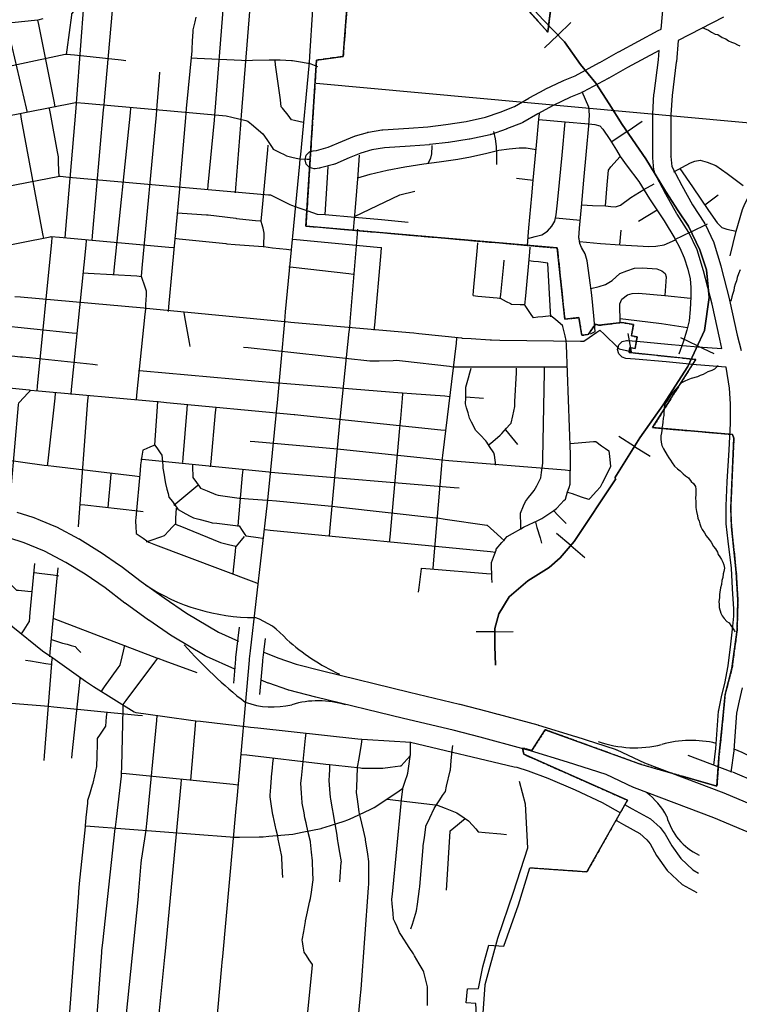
# Model space of a CAD drawing. Extents: x 1488644 to 1616065, y 653968 to 824748.
# Tile 20 of 33: x 1582699 to 1590678, y 715799 to 726721. Entities that reach past the tile are written whole.
import ezdxf

# ---------------------------------------------------------------- set-up
doc = ezdxf.new("R2010")
doc.units = 0
doc.header["$LTSCALE"] = 20
doc.header["$MEASUREMENT"] = 0
doc.linetypes.add('CENTER', pattern=[2, 1.25, -0.25, 0.25, -0.25])
for name, color, linetype in [('1', 7, 'Continuous'), ('14', 7, 'Continuous'), ('17', 7, 'Continuous'), ('35', 7, 'Continuous'), ('36', 7, 'Continuous'), ('37', 7, 'Continuous'), ('38', 7, 'Continuous'), ('4', 7, 'Continuous'), ('58', 7, 'Continuous'), ('PATTERN_CLASS', 7, 'Continuous')]:
    doc.layers.add(name, color=color, linetype=linetype)

msp = doc.modelspace()

# ---------------------------------------------------------------- linework, layer by layer
at = {"layer": '1', "color": 2, "linetype": 'Continuous'}
for points in [[(1588127, 727060), (1588556, 726584), (1588722, 727966)], [(1587767, 715618), (1587757, 715809), (1587651, 715816), (1587663, 715972), (1587787, 715973), (1587833, 716213), (1587901, 716454), (1588069, 716444), (1588228, 716902), (1588355, 717311), (1588988, 717267), (1589437, 718063), (1588289, 718572), (1588276, 718641), (1588376, 718614), (1588527, 718845), (1589582, 718461), (1590430, 718218), (1590452, 718538), (1590492, 718930), (1590521, 719237), (1590597, 719525), (1590654, 719953), (1590662, 720283), (1590644, 720594), (1590591, 721095), (1590583, 721301), (1590618, 722079), (1590603, 722121), (1589717, 722196), (1590195, 722953), (1589457, 723031), (1589466, 723083), (1589523, 723073), (1589546, 723202), (1589482, 723213), (1589504, 723338), (1589377, 723363), (1589121, 723331), (1589082, 723344), (1589001, 723228), (1588931, 723220), (1588900, 723417), (1588743, 723398), (1588660, 724189), (1585873, 724432), (1585990, 726272), (1586286, 726314), (1586383, 727571)]]:
    msp.add_lwpolyline(points, dxfattribs=at)
at = {"layer": '14', "color": 2, "linetype": 'CENTER'}
msp.add_line((1585873, 724432), (1588660, 724189), dxfattribs=at)
for points in [[(1587200, 728099), (1587317, 728112), (1587352, 728081), (1587549, 728091), (1587496, 728136), (1587566, 728143), (1587644, 728075), (1588147, 728093), (1588205, 728051), (1588347, 728018), (1588722, 727966), (1588556, 726584)], [(1588556, 726584), (1588127, 727060), (1587299, 727147), (1587290, 727688), (1586706, 727721), (1586617, 727747), (1586594, 727556), (1586383, 727571), (1586286, 726314), (1585990, 726272), (1585873, 724432)], [(1588660, 724189), (1588743, 723398), (1588900, 723417), (1588931, 723220), (1589001, 723228), (1589082, 723344), (1589121, 723331), (1589377, 723363)], [(1589377, 723363), (1589504, 723338), (1589482, 723213), (1589546, 723202), (1589523, 723073), (1589466, 723083), (1589457, 723031), (1590195, 722953)], [(1590195, 722953), (1589717, 722196), (1590603, 722121), (1590618, 722079), (1590583, 721301), (1590591, 721095), (1590644, 720594), (1590662, 720283), (1590654, 719953), (1590597, 719525)], [(1590597, 719525), (1590521, 719237), (1590492, 718930), (1590452, 718538), (1590430, 718218)], [(1590430, 718218), (1589582, 718461), (1588527, 718845), (1588376, 718614), (1588276, 718641)], [(1588276, 718641), (1588289, 718572), (1589437, 718063), (1588988, 717267), (1588355, 717311)]]:
    msp.add_lwpolyline(points, dxfattribs=at)
at = {"layer": '17', "color": 7, "linetype": 'Continuous'}
for p, q in [((1588665, 726550), (1588811, 726691)), ((1588665, 726550), (1588518, 726408)), ((1589434, 725480), (1589602, 725594)), ((1589434, 725480), (1589264, 725365)), ((1590144, 724368), (1589959, 724279)), ((1590144, 724368), (1590327, 724456)), ((1590214, 723105), (1590028, 723192)), ((1590214, 723105), (1590397, 723019)), ((1589517, 721986), (1589344, 722096)), ((1589517, 721986), (1589689, 721878)), ((1588809, 720887), (1588653, 721020)), ((1588809, 720887), (1588964, 720756)), ((1587967, 719932), (1587762, 719930)), ((1587967, 719932), (1588170, 719934))]:
    msp.add_line(p, q, dxfattribs=at)
msp.add_lwpolyline([(1588057, 727204), (1588507, 726714), (1588740, 726474), (1588918, 726225), (1589087, 726016), (1589235, 725786), (1589380, 725559), (1589641, 725176), (1589858, 724819), (1590000, 724600), (1590114, 724430), (1590241, 724167), (1590313, 723948), (1590343, 723639), (1590293, 723274), (1590106, 722875), (1589834, 722450), (1589577, 722081), (1589298, 721639), (1589309, 721627), (1588846, 720931), (1588693, 720750), (1588571, 720644), (1588332, 720497), (1588127, 720319), (1588011, 720132), (1587966, 719966), (1587968, 719771), (1587975, 719560)], dxfattribs=at)
at = {"layer": '35', "color": 1, "linetype": 'Continuous'}
for p, q in [((1590107, 718564), (1590594, 718379)), ((1590603, 718376), (1590879, 718260))]:
    msp.add_line(p, q, dxfattribs=at)
at = {"layer": '35', "color": 3, "linetype": 'Continuous'}
for points in [[(1582669, 721259), (1582846, 721202), (1582854, 721198), (1582857, 721198), (1582925, 721170), (1582925, 721170), (1583095, 721100), (1583107, 721094), (1583108, 721094), (1583356, 720963), (1583361, 720961), (1583365, 720958), (1583584, 720823), (1583585, 720822), (1583590, 720819), (1583817, 720663), (1583818, 720662), (1583823, 720658), (1584044, 720490), (1584301, 720306), (1584547, 720139), (1584902, 719928), (1585124, 719828)], [(1583864, 720250), (1583645, 720418), (1583424, 720569), (1583212, 720700), (1582975, 720825), (1582811, 720892), (1582811, 720892), (1582748, 720918), (1582577, 720974)], [(1585084, 719517), (1584770, 719658), (1584757, 719665), (1584756, 719666), (1584390, 719883), (1584389, 719883), (1584382, 719888), (1584131, 720059), (1584131, 720059), (1584128, 720061), (1583868, 720248), (1583867, 720248), (1583864, 720250)], [(1585407, 719705), (1585562, 719642), (1585765, 719571), (1586056, 719497), (1587023, 719260), (1587576, 719130), (1587578, 719129), (1587580, 719129), (1587878, 719051), (1587878, 719051), (1588002, 719019), (1588003, 719019), (1588004, 719018), (1588445, 718898), (1588448, 718897), (1588450, 718897), (1588863, 718771), (1588864, 718770), (1588865, 718770), (1589303, 718629), (1589317, 718623), (1589321, 718622), (1589628, 718477), (1590506, 718146)], [(1590394, 717867), (1589517, 718199), (1589508, 718203), (1589506, 718203), (1589201, 718347), (1588775, 718484), (1588364, 718609), (1587925, 718729), (1587803, 718761), (1587803, 718761), (1587506, 718838), (1586954, 718968), (1586953, 718968), (1586953, 718968), (1585983, 719206), (1585982, 719206), (1585981, 719206), (1585684, 719282), (1585678, 719285), (1585672, 719286), (1585460, 719360), (1585455, 719363), (1585453, 719363), (1585375, 719395)], [(1590506, 718146), (1591163, 717869), (1592445, 717368), (1593923, 716806), (1594472, 716598), (1595006, 716409), (1595018, 716404), (1595021, 716403), (1595226, 716304), (1595236, 716299)], [(1595380, 715845), (1595309, 715900), (1595089, 716037), (1594898, 716129), (1594370, 716316), (1594368, 716317), (1594367, 716317), (1593816, 716526), (1592338, 717087), (1592337, 717088), (1592336, 717088), (1591052, 717590), (1591049, 717591), (1591048, 717592), (1590394, 717867)]]:
    msp.add_lwpolyline(points, dxfattribs=at)
at = {"layer": '36', "color": 1, "linetype": 'Continuous'}
msp.add_line((1587034, 718705), (1588182, 718433), dxfattribs=at)
at = {"layer": '36', "color": 3, "linetype": 'Continuous'}
for points in [[(1585991, 725271), (1586120, 725306), (1586277, 725373), (1586277, 725373), (1586278, 725374), (1586412, 725428), (1586415, 725428), (1586421, 725431), (1586554, 725471), (1586561, 725472), (1586566, 725473), (1586715, 725498), (1586723, 725499), (1586724, 725499), (1587015, 725519), (1587015, 725519), (1587225, 725534), (1587424, 725558), (1587651, 725592), (1587864, 725639), (1588025, 725696), (1588184, 725757), (1588345, 725851), (1588346, 725852), (1588348, 725853), (1588521, 725947), (1588521, 725947), (1588526, 725949), (1588723, 726043), (1588724, 726043), (1588729, 726045), (1588857, 726098), (1589129, 726246), (1589129, 726246), (1589133, 726248), (1589339, 726364), (1589339, 726364), (1589339, 726364), (1589340, 726365), (1589340, 726365), (1589342, 726366), (1589778, 726600), (1589810, 726617), (1589853, 727079)], [(1590502, 726748), (1590000, 726490), (1589980, 726255), (1589980, 726254), (1589979, 726251), (1589932, 725879), (1589920, 725667), (1589920, 725202), (1589917, 725207)], [(1589525, 722955), (1589525, 722955), (1589420, 722964), (1589379, 722977), (1589342, 723014), (1589329, 723064), (1589342, 723114), (1589379, 723150), (1589429, 723164), (1589437, 723163), (1589541, 723155), (1589541, 723155), (1589542, 723155), (1589884, 723123), (1589884, 723123), (1590218, 723093), (1590218, 723093), (1590486, 723072), (1590461, 723177), (1590461, 723178), (1590461, 723179), (1590376, 723564), (1590280, 723936), (1590210, 724169), (1590120, 724362), (1589990, 724562), (1589987, 724567), (1589987, 724568), (1589865, 724786), (1589865, 724786), (1589865, 724787), (1589792, 724920), (1589792, 724920), (1589791, 724923), (1589742, 725020), (1589739, 725034), (1589732, 725056), (1589720, 725189), (1589720, 725198), (1589720, 725670), (1589720, 725676), (1589732, 725894), (1589732, 725894), (1589733, 725901), (1589781, 726274), (1589790, 726379), (1589437, 726190), (1589231, 726074), (1589231, 726074), (1589231, 726074), (1589231, 726073), (1589231, 726073), (1589229, 726073), (1589225, 726070), (1589225, 726070), (1588948, 725919), (1588947, 725919), (1588937, 725915), (1588807, 725861), (1588614, 725770), (1588445, 725678), (1588279, 725580), (1588278, 725580), (1588264, 725573), (1588096, 725509), (1588095, 725508), (1588093, 725508), (1587925, 725448), (1587920, 725448), (1587914, 725445), (1587691, 725396), (1587686, 725395), (1587684, 725394), (1587452, 725360), (1587450, 725360), (1587449, 725359), (1587247, 725335), (1587243, 725335), (1587242, 725334), (1587029, 725319), (1587029, 725319), (1587029, 725319), (1586743, 725300), (1586605, 725277), (1586483, 725241), (1586354, 725188), (1586192, 725120), (1586188, 725119), (1586179, 725115), (1586036, 725076), (1586025, 725074), (1586020, 725073), (1585974, 725068), (1585964, 725067), (1585914, 725081), (1585877, 725117), (1585864, 725167), (1585877, 725217), (1585914, 725254), (1585953, 725267), (1585991, 725271)], [(1589920, 725202), (1589930, 725093), (1589969, 725014), (1590041, 724882), (1590160, 724668), (1590291, 724465), (1590294, 724461), (1590298, 724453), (1590395, 724248), (1590395, 724244), (1590400, 724234), (1590472, 723992), (1590473, 723990), (1590474, 723988), (1590570, 723612), (1590571, 723610), (1590571, 723609), (1590656, 723222), (1590697, 723052)], [(1590395, 718451), (1590419, 718635), (1590448, 719049), (1590449, 719051), (1590450, 719061), (1590479, 719208), (1590480, 719210), (1590480, 719212), (1590516, 719356), (1590553, 719553), (1590586, 719792), (1590608, 719993), (1590618, 720105), (1590618, 720185), (1590604, 720409), (1590604, 720410), (1590604, 720410), (1590592, 720637), (1590556, 720936), (1590532, 721129), (1590531, 721142), (1590531, 721323), (1590531, 721328), (1590543, 721594), (1590543, 721594), (1590543, 721597), (1590567, 721946), (1590579, 722245), (1590579, 722458), (1590568, 722633), (1590534, 722867), (1590527, 722868), (1590202, 722894), (1590202, 722894), (1590201, 722894), (1589866, 722924), (1589866, 722924), (1589866, 722924), (1589525, 722955)], [(1590711, 719310), (1590675, 719166), (1590647, 719029), (1590618, 718618), (1590618, 718617), (1590618, 718612), (1590586, 718374)], [(1589406, 718014), (1589489, 717968), (1589693, 717857), (1589800, 717761), (1589857, 717688), (1589929, 717556), (1590030, 717415), (1590163, 717289), (1590227, 717254)], [(1589315, 717836), (1589393, 717792), (1589577, 717693), (1589654, 717623), (1589690, 717578), (1589760, 717449), (1589879, 717283), (1590044, 717126), (1590206, 717038)]]:
    msp.add_lwpolyline(points, dxfattribs=at)
at = {"layer": '36', "color": 191, "linetype": 'Continuous'}
msp.add_lwpolyline([(1588182, 718433), (1588211, 718429), (1588336, 718390), (1588554, 718307), (1588859, 718177), (1589159, 718036), (1589362, 717924)], dxfattribs=at)
at = {"layer": '37', "color": 30, "linetype": 'Continuous'}
for p, q in [((1588207, 724964), (1588394, 724940)), ((1590296, 724667), (1590443, 724778)), ((1589767, 724607), (1589561, 724481)), ((1588642, 724523), (1588914, 724497)), ((1589354, 724222), (1589367, 724385))]:
    msp.add_line(p, q, dxfattribs=at)
for points in [[(1588901, 724290), (1588900, 724301), (1588905, 724409), (1588929, 724640), (1588954, 724940), (1588983, 725264), (1589008, 725544), (1589018, 725667), (1589008, 725750), (1588973, 725834), (1588937, 725919)], [(1588329, 724218), (1588344, 724414), (1588379, 724768), (1588394, 724940), (1588428, 725328), (1588457, 725618), (1588463, 725682)], [(1588335, 724295), (1588413, 724316), (1588487, 724335), (1588551, 724374), (1588600, 724429), (1588634, 724487), (1588649, 724556), (1588664, 724689), (1588683, 724915), (1588713, 725220), (1588747, 725588)], [(1588457, 725614), (1588747, 725588), (1589009, 725564)], [(1589009, 725564), (1589077, 725559), (1589131, 725544), (1589165, 725505), (1589244, 725392), (1589317, 725274), (1589358, 725202), (1589434, 725096), (1589564, 724925), (1589683, 724734), (1589844, 724490), (1589963, 724293), (1590020, 724190), (1590066, 724081), (1590108, 723952), (1590134, 723848), (1590139, 723750), (1590139, 723646), (1590134, 723506), (1590123, 723382), (1590097, 723278), (1590056, 723144), (1590007, 723012)], [(1587990, 725227), (1587986, 725313), (1587976, 725401), (1587957, 725479)], [(1590576, 724101), (1590645, 724375), (1590714, 724614), (1590741, 724678), (1590787, 724769), (1590847, 724861), (1590883, 724920), (1590902, 724980), (1590915, 725081), (1590956, 725488)], [(1586449, 724968), (1586586, 725008), (1586772, 725053), (1586969, 725087), (1587180, 725121), (1587352, 725146), (1587558, 725175), (1587696, 725200), (1587878, 725239), (1588010, 725274), (1588128, 725288), (1588236, 725298), (1588315, 725298), (1588424, 725280)], [(1587229, 725128), (1587259, 725185), (1587268, 725234), (1587273, 725318), (1587274, 725327)], [(1586399, 724386), (1586421, 724636), (1586452, 725000), (1586468, 725219)], [(1587991, 725116), (1587991, 725210), (1587990, 725227)], [(1589194, 724655), (1589214, 724890), (1589229, 725053), (1589253, 725087), (1589358, 725202)], [(1589951, 725033), (1590138, 725133), (1590186, 725152), (1590245, 725162), (1590322, 725142), (1590419, 725104), (1590545, 725016), (1590720, 724881)], [(1586087, 724560), (1586110, 724909), (1586120, 725092)], [(1590020, 725070), (1590160, 724866), (1590338, 724604), (1590434, 724467), (1590485, 724417), (1590540, 724398), (1590645, 724375)], [(1586413, 724539), (1586581, 724620), (1586915, 724780), (1587082, 724818)], [(1588931, 724667), (1589052, 724659), (1589194, 724655), (1589253, 724650), (1589307, 724645), (1589359, 724662), (1589476, 724749), (1589621, 724837), (1589735, 724899)], [(1585999, 724562), (1586087, 724560), (1586414, 724529), (1586710, 724506), (1587006, 724476)], [(1589030, 723232), (1589037, 723240), (1589081, 723264), (1589067, 723436), (1589042, 723667), (1589018, 723859), (1588993, 724045), (1588968, 724124), (1588929, 724193), (1588909, 724237), (1588901, 724290)], [(1588906, 724262), (1589140, 724237), (1589357, 724222), (1589675, 724204), (1589753, 724207), (1589844, 724225), (1589971, 724278)], [(1589033, 723740), (1589126, 723760), (1589194, 723785), (1589268, 723829), (1589354, 723906), (1589432, 723937), (1589515, 723963), (1589603, 723968), (1589763, 723958), (1589820, 723937), (1589857, 723906), (1589867, 723870), (1589851, 723663)], [(1589356, 723360), (1589354, 723570), (1589375, 723621), (1589437, 723668), (1589489, 723684), (1589561, 723689), (1589851, 723663), (1590138, 723631)], [(1589356, 723406), (1589541, 723383), (1589815, 723352), (1590105, 723308)]]:
    msp.add_lwpolyline(points, dxfattribs=at)
at = {"layer": '38', "color": 1, "linetype": 'Continuous'}
for points in [[(1583330, 725794), (1583333, 725846), (1583412, 726928), (1583414, 726955), (1583458, 727017), (1583488, 727059)], [(1583634, 725772), (1583639, 725825), (1583742, 726994)], [(1583217, 726330), (1583225, 726386), (1583276, 726773), (1583278, 726786), (1583342, 726862), (1583378, 726904), (1583414, 726947)], [(1584864, 725658), (1584868, 725708), (1584958, 726874), (1584962, 726925)], [(1585155, 725609), (1585159, 725661), (1585255, 726857), (1585259, 726909)], [(1585810, 725176), (1585815, 725227), (1585908, 726211), (1585911, 726242), (1585916, 726315), (1585951, 726833)], [(1582255, 726654), (1582862, 726714), (1582903, 726718), (1582960, 726736)], [(1582784, 725690), (1582773, 725739), (1582569, 726628), (1582558, 726678)], [(1583093, 725752), (1583083, 725800), (1582910, 726668), (1582900, 726716)], [(1584545, 725684), (1584550, 725737), (1584610, 726377), (1584611, 726395), (1584616, 726484), (1584622, 726591), (1584623, 726609), (1584643, 726696), (1584654, 726749)], [(1580229, 725740), (1580281, 725750), (1581974, 726079), (1581986, 726081), (1582076, 726100), (1583202, 726337), (1583219, 726340), (1583305, 726331), (1583825, 726276), (1583877, 726270)], [(1584603, 726298), (1584665, 726295), (1585157, 726272), (1585197, 726270), (1585280, 726272), (1585465, 726275), (1585524, 726276), (1585588, 726274), (1585711, 726269), (1585724, 726268), (1585833, 726250), (1585893, 726240), (1585907, 726238), (1586000, 726203)], [(1585842, 725579), (1585795, 725591), (1585747, 725603), (1585712, 725611), (1585674, 725661), (1585613, 725738), (1585600, 725756), (1585589, 725831), (1585536, 726221), (1585530, 726270)], [(1584220, 725716), (1584224, 725769), (1584248, 726085), (1584252, 726138)], [(1581142, 725372), (1583318, 725802), (1583328, 725804), (1583423, 725796), (1584948, 725657), (1584988, 725654), (1585052, 725638), (1585206, 725601), (1585227, 725595), (1585291, 725542), (1585372, 725474), (1585395, 725455), (1585438, 725392), (1585497, 725305), (1585510, 725286), (1585583, 725248), (1585630, 725224), (1585658, 725210), (1585731, 725193), (1585782, 725182), (1585810, 725176), (1585887, 725175), (1585924, 725174)], [(1583203, 724298), (1583208, 724352), (1583325, 725741), (1583330, 725794)], [(1582967, 724294), (1582957, 724347), (1582720, 725619), (1582710, 725672)], [(1583135, 724985), (1583134, 725039), (1583131, 725148), (1583129, 725200), (1583119, 725255), (1583041, 725682), (1583031, 725736)], [(1583502, 724270), (1583507, 724322), (1583630, 725720), (1583634, 725772)], [(1583743, 723890), (1583748, 723943), (1583928, 725687), (1583933, 725740)], [(1584096, 723509), (1584098, 723561), (1584104, 723664), (1584106, 723708), (1584086, 723764), (1584052, 723862), (1584048, 723874), (1584056, 723964), (1584215, 725664), (1584220, 725716)], [(1584348, 723485), (1584353, 723537), (1584474, 724846), (1584475, 724858), (1584483, 724950), (1584541, 725631), (1584545, 725684)], [(1584786, 724834), (1584790, 724886), (1584859, 725606), (1584864, 725658)], [(1585092, 724800), (1585097, 724854), (1585150, 725556), (1585155, 725609)], [(1585405, 724204), (1585407, 724255), (1585409, 724307), (1585411, 724354), (1585398, 724408), (1585385, 724458), (1585377, 724491), (1585384, 724559), (1585451, 725277), (1585455, 725328)], [(1584787, 714527), (1584940, 716223), (1584944, 716268), (1584950, 716329), (1585099, 717972), (1585102, 718007), (1585109, 718078), (1585246, 719615), (1585247, 719631), (1585257, 719721), (1585447, 721360), (1585451, 721396), (1585458, 721466), (1585547, 722366), (1585548, 722372), (1585557, 722472), (1585637, 723373), (1585638, 723378), (1585648, 723479), (1585805, 725121), (1585810, 725176)], [(1575563, 723535), (1575615, 723545), (1577535, 723913), (1577556, 723917), (1577639, 723932), (1579455, 724281), (1579503, 724290), (1579559, 724301), (1581220, 724615), (1581234, 724617), (1581324, 724635), (1583140, 724984), (1583147, 724985), (1583245, 724976), (1585456, 724780), (1585479, 724778), (1585553, 724742), (1585695, 724671), (1585714, 724662), (1585794, 724634), (1585893, 724599), (1585999, 724562)], [(1584447, 724577), (1584501, 724574), (1584772, 724556), (1584788, 724555), (1584881, 724544), (1585097, 724518), (1585104, 724517), (1585205, 724506), (1585313, 724495), (1585367, 724489)], [(1586133, 720989), (1586138, 721043), (1586252, 722288), (1586252, 722290), (1586263, 722396), (1586353, 723261), (1586358, 723304), (1586363, 723369), (1586444, 724344), (1586448, 724399)], [(1580808, 723872), (1583037, 724314), (1583047, 724316), (1583142, 724308), (1584352, 724199), (1584407, 724194)], [(1582892, 722603), (1582898, 722656), (1583054, 724253), (1583059, 724306)], [(1583269, 722565), (1583275, 722617), (1583435, 724219), (1583440, 724270)], [(1584415, 724296), (1584466, 724291), (1584984, 724237), (1584994, 724236), (1585088, 724228), (1585400, 724204), (1585405, 724204), (1585503, 724192), (1585658, 724174), (1585710, 724168)], [(1585718, 724286), (1585768, 724281), (1586661, 724198), (1586711, 724194)], [(1586631, 723278), (1586635, 723332), (1586706, 724140), (1586711, 724194)], [(1587726, 723660), (1587730, 723713), (1587775, 724193), (1587780, 724246)], [(1588760, 723162), (1588747, 723214), (1588721, 723318), (1588718, 723328), (1588644, 723391), (1588602, 723426), (1588592, 723435), (1588498, 723425), (1588445, 723420), (1588395, 723415), (1588363, 723463), (1588302, 723552), (1588301, 723553), (1588311, 723659), (1588354, 724142), (1588359, 724196)], [(1588028, 723625), (1588033, 723673), (1588068, 724007), (1588072, 724055)], [(1588588, 723425), (1588585, 723479), (1588556, 724019), (1588556, 724021), (1588451, 724034), (1588397, 724040), (1588343, 724047)], [(1585682, 723981), (1585733, 723975), (1586347, 723904), (1586398, 723898)], [(1583406, 723913), (1583459, 723909), (1583996, 723878), (1584050, 723874)], [(1582644, 723651), (1582706, 723646), (1584075, 723524), (1584104, 723521), (1584179, 723514), (1585600, 723377), (1585648, 723372), (1585705, 723367), (1587021, 723250), (1587068, 723246), (1587126, 723240), (1587599, 723191), (1587607, 723190), (1587704, 723183), (1587915, 723169), (1587932, 723168), (1588021, 723166), (1588919, 723156), (1588953, 723155), (1589012, 723196), (1589099, 723256), (1589130, 723278), (1589179, 723231), (1589332, 723085), (1589346, 723071), (1589429, 723050), (1589481, 723037)], [(1587726, 723660), (1587779, 723655), (1587995, 723635), (1588028, 723631), (1588094, 723596), (1588142, 723571), (1588153, 723565), (1588249, 723563), (1588303, 723561)], [(1583993, 722499), (1583999, 722555), (1584090, 723453), (1584096, 723509)], [(1581948, 723386), (1582001, 723381), (1583279, 723247), (1583332, 723242)], [(1584589, 723095), (1584581, 723142), (1584531, 723426), (1584523, 723473)], [(1587282, 720631), (1587287, 720686), (1587378, 721776), (1587383, 721828), (1587389, 721885), (1587541, 723133), (1587547, 723188)], [(1587936, 720479), (1587935, 720531), (1587930, 720689), (1587930, 720700), (1587962, 720789), (1587981, 720838), (1587984, 720848), (1588046, 720920), (1588080, 720960), (1588103, 720987), (1588163, 721022), (1588255, 721074), (1588285, 721091), (1588349, 721121), (1588444, 721167), (1588488, 721188), (1588534, 721219), (1588622, 721278), (1588652, 721298), (1588699, 721349), (1588734, 721387), (1588750, 721404), (1588775, 721482), (1588791, 721532), (1588802, 721567), (1588804, 721636), (1588808, 721794), (1588808, 721826), (1588806, 721899), (1588762, 723109), (1588760, 723162)], [(1589481, 723037), (1589474, 723078), (1589452, 723199), (1589445, 723240)], [(1581603, 723109), (1581654, 723103), (1582707, 722983), (1582730, 722981), (1582807, 722973), (1583510, 722900), (1583560, 722894)], [(1585181, 723089), (1585232, 723084), (1586580, 722935), (1586584, 722935), (1586684, 722937), (1586841, 722942), (1586877, 722943), (1586944, 722935), (1587463, 722877), (1587503, 722872), (1587567, 722872), (1588714, 722870), (1588766, 722870)], [(1587978, 721778), (1587970, 721834), (1587962, 721889), (1587958, 721916), (1587909, 721986), (1587877, 722033), (1587866, 722049), (1587803, 722117), (1587764, 722158), (1587758, 722165), (1587710, 722256), (1587685, 722302), (1587670, 722361), (1587655, 722415), (1587643, 722461), (1587645, 722526), (1587647, 722639), (1587647, 722643), (1587676, 722748), (1587691, 722802), (1587705, 722856)], [(1587904, 722009), (1587944, 722043), (1588025, 722113), (1588044, 722129), (1588097, 722190), (1588132, 722230), (1588147, 722246), (1588166, 722328), (1588178, 722380), (1588189, 722429), (1588191, 722485), (1588206, 722803), (1588209, 722856)], [(1588255, 721071), (1588254, 721124), (1588251, 721230), (1588251, 721248), (1588286, 721329), (1588307, 721376), (1588342, 721419), (1588375, 721460), (1588405, 721497), (1588432, 721549), (1588456, 721596), (1588478, 721639), (1588485, 721697), (1588493, 721750), (1588500, 721800), (1588501, 721855), (1588517, 722811), (1588518, 722864)], [(1581124, 722783), (1582803, 722615), (1582816, 722613), (1582908, 722605), (1584221, 722486), (1584234, 722485), (1584326, 722476), (1585744, 722341), (1585748, 722340), (1585849, 722330), (1587370, 722173), (1587423, 722167)], [(1584016, 722830), (1584069, 722825), (1585555, 722693), (1585570, 722692), (1585661, 722684), (1586935, 722582), (1586945, 722581), (1587042, 722574), (1587414, 722547), (1587467, 722543)], [(1582589, 721343), (1582595, 721409), (1582600, 721455), (1582605, 721518), (1582686, 722447), (1582688, 722471), (1582747, 722533), (1582784, 722573), (1582822, 722613)], [(1583009, 721772), (1583015, 721826), (1583091, 722523), (1583097, 722577)], [(1583350, 721097), (1583354, 721151), (1583456, 722497), (1583460, 722551)], [(1586801, 720924), (1586806, 720979), (1586914, 722189), (1586917, 722226), (1586924, 722298), (1586943, 722518), (1586947, 722573)], [(1587645, 722537), (1587694, 722533), (1587793, 722526), (1587842, 722523)], [(1584198, 722003), (1584202, 722056), (1584228, 722431), (1584232, 722485)], [(1584555, 722455), (1584551, 722401), (1584507, 721862), (1584503, 721808)], [(1584816, 721762), (1584821, 721817), (1584871, 722364), (1584876, 722419)], [(1588084, 722172), (1588118, 722131), (1588184, 722050), (1588217, 722009)], [(1584198, 722003), (1584150, 721982), (1584101, 721960), (1584066, 721945), (1584055, 721879), (1584046, 721826), (1584040, 721784), (1584034, 721721), (1583986, 721195), (1583983, 721167), (1583988, 721089), (1583991, 721037), (1583991, 721023), (1584067, 720970), (1584110, 720940), (1584130, 720926), (1584206, 720897), (1585294, 720484), (1585343, 720465)], [(1584198, 722003), (1584228, 721961), (1584258, 721918), (1584276, 721892), (1584281, 721821), (1584285, 721769), (1584286, 721748), (1584300, 721667), (1584308, 721616), (1584314, 721577), (1584331, 721515), (1584344, 721465), (1584354, 721426), (1584392, 721375), (1584454, 721292), (1584457, 721288), (1584542, 721240), (1584588, 721215), (1584625, 721194), (1584684, 721179), (1584784, 721153), (1584832, 721141), (1584886, 721135), (1585091, 721110), (1585133, 721105), (1585167, 721054), (1585195, 721011), (1585205, 720997), (1585291, 720985), (1585342, 720978), (1585393, 720971)], [(1585253, 722047), (1585307, 722042), (1586221, 721959), (1586223, 721959), (1586328, 721948), (1587349, 721841), (1587379, 721838), (1587456, 721832), (1588748, 721726), (1588802, 721722)], [(1588794, 722021), (1588848, 722025), (1589061, 722041), (1589086, 722043), (1589152, 721995), (1589195, 721964), (1589231, 721939), (1589238, 721876), (1589249, 721770), (1589250, 721764), (1589205, 721674), (1589158, 721578), (1589136, 721535), (1589096, 721492), (1589024, 721413), (1589011, 721398), (1588928, 721426), (1588827, 721460), (1588776, 721477)], [(1582231, 721882), (1582284, 721875), (1582970, 721780), (1583013, 721774), (1583076, 721767), (1583977, 721662), (1584030, 721655)], [(1584042, 721846), (1584094, 721841), (1585463, 721704), (1585489, 721702), (1585568, 721695), (1587518, 721533), (1587571, 721529)], [(1584615, 721782), (1584616, 721730), (1584617, 721678), (1584617, 721643), (1584659, 721587), (1584690, 721545), (1584705, 721525), (1584778, 721495), (1584875, 721455), (1584900, 721445), (1584976, 721435), (1585132, 721414), (1585147, 721412), (1585236, 721407), (1585444, 721393), (1585453, 721392), (1585548, 721383), (1586119, 721329), (1586167, 721324), (1586223, 721318), (1587312, 721196), (1587330, 721194), (1587415, 721181), (1587880, 721115), (1587882, 721115), (1587958, 721046), (1588035, 720976), (1588074, 720941)], [(1583679, 721308), (1583683, 721355), (1583710, 721637), (1583715, 721684)], [(1585120, 721099), (1585125, 721156), (1585170, 721669), (1585175, 721726)], [(1584409, 721336), (1584453, 721373), (1584631, 721520), (1584675, 721557)], [(1583362, 721344), (1583421, 721338), (1584009, 721272), (1584068, 721266)], [(1584104, 720928), (1584157, 720948), (1584263, 720986), (1584304, 721001), (1584352, 721052), (1584391, 721093), (1584429, 721133), (1584431, 721191), (1584434, 721247), (1584437, 721304)], [(1588620, 721274), (1588666, 721226), (1588712, 721179), (1588758, 721131)], [(1584423, 721125), (1584473, 721105), (1584924, 720921), (1584926, 720920), (1585029, 720897), (1585082, 720885), (1585104, 720880), (1585158, 720947), (1585193, 720989)], [(1588417, 721147), (1588434, 721089), (1588469, 720973), (1588486, 720914)], [(1581612, 720978), (1581784, 720798), (1581796, 720786), (1581859, 720723), (1582234, 720347), (1582239, 720342), (1582311, 720274), (1582542, 720055), (1582562, 720037), (1582623, 719987), (1582953, 719720), (1582957, 719718), (1583040, 719659), (1583429, 719382), (1583438, 719376), (1583519, 719326), (1583970, 719045), (1583985, 719035), (1584072, 719023), (1584598, 718952), (1584651, 718944)], [(1585421, 721065), (1585476, 721060), (1587920, 720822), (1587974, 720816)], [(1585066, 720565), (1585071, 720617), (1585091, 720823), (1585096, 720874)], [(1582838, 720374), (1582788, 720379), (1582686, 720389), (1582668, 720390), (1582608, 720449), (1582572, 720485), (1582575, 720536), (1582582, 720637), (1582584, 720663), (1582590, 720739), (1582596, 720816)], [(1582720, 719910), (1582748, 719954), (1582803, 720042), (1582806, 720047), (1582816, 720145), (1582868, 720687)], [(1582862, 720587), (1582914, 720581), (1583069, 720563), (1583117, 720557), (1583130, 720552)], [(1583033, 719655), (1583038, 719706), (1583127, 720639)], [(1587122, 720372), (1587128, 720424), (1587153, 720631), (1587154, 720637), (1587251, 720629), (1587874, 720577), (1587926, 720573)], [(1583079, 720077), (1583125, 720060), (1584217, 719642), (1584230, 719637), (1584309, 719608), (1584663, 719478)], [(1585072, 719360), (1585096, 719628), (1585097, 719645), (1585108, 719738), (1585137, 719983)], [(1583053, 719844), (1583096, 719831), (1583140, 719817), (1583175, 719806), (1583227, 719792), (1583271, 719780), (1583314, 719768), (1583345, 719733), (1583376, 719700)], [(1583602, 719266), (1583640, 719319), (1583792, 719532), (1583813, 719561), (1583834, 719654), (1583849, 719718), (1583863, 719782)], [(1585362, 719234), (1585395, 719603), (1585396, 719617), (1585406, 719704), (1585424, 719857)], [(1582762, 719617), (1582819, 719608), (1582988, 719580), (1583045, 719571)], [(1582971, 718503), (1582975, 718556), (1583055, 719579), (1583059, 719633)], [(1583550, 715579), (1583609, 716374), (1583610, 716394), (1583620, 716480), (1583759, 717748), (1583761, 717764), (1583771, 717853), (1583826, 718329), (1583829, 718354), (1583831, 718435), (1583846, 719072), (1583847, 719123), (1583880, 719168), (1584198, 719594), (1584230, 719637)], [(1583276, 718531), (1583280, 718577), (1583365, 719370), (1583370, 719416)], [(1580436, 719320), (1580488, 719316), (1581576, 719223), (1581589, 719222), (1581679, 719214), (1582975, 719108), (1583013, 719105), (1583078, 719099), (1584010, 719008), (1584062, 719003)], [(1583248, 715614), (1583353, 717033), (1583354, 717047), (1583363, 717138), (1583427, 717767), (1583428, 717778), (1583437, 717872), (1583453, 718029), (1583456, 718063), (1583476, 718131), (1583506, 718232), (1583512, 718252), (1583531, 718335), (1583554, 718438), (1583556, 718446), (1583558, 718543), (1583560, 718701), (1583560, 718746), (1583594, 718796), (1583653, 718884), (1583655, 718886), (1583662, 718988), (1583667, 719041)], [(1583861, 715460), (1583866, 715513), (1584015, 716993), (1584018, 717015), (1584025, 717099), (1584047, 717364), (1584050, 717398), (1584061, 717469), (1584101, 717731), (1584102, 717736), (1584112, 717837), (1584219, 718948), (1584224, 719001)], [(1584597, 718280), (1584601, 718331), (1584647, 718893), (1584651, 718944)], [(1584651, 718944), (1584704, 718938), (1585232, 718877), (1585259, 718874), (1585338, 718866), (1586449, 718745), (1586492, 718740), (1586555, 718736), (1587036, 718707)], [(1585842, 715198), (1585942, 716194), (1585947, 716240), (1585910, 716293), (1585879, 716339), (1585852, 716378), (1585843, 716442), (1585834, 716497), (1585832, 716509), (1585849, 716606), (1585867, 716716), (1585869, 716725), (1585890, 716825), (1585914, 716933), (1585923, 716974), (1585933, 717043), (1585949, 717153), (1585953, 717179), (1585950, 717264), (1585945, 717375), (1585945, 717390), (1585935, 717485), (1585923, 717596), (1585923, 717603), (1585899, 717704), (1585875, 717813), (1585862, 717866), (1585852, 717922), (1585832, 718031), (1585830, 718039), (1585824, 718142), (1585820, 718197), (1585816, 718252), (1585822, 718308), (1585869, 718750), (1585875, 718806)], [(1586302, 714041), (1586307, 714094), (1586476, 715859), (1586476, 715862), (1586484, 715966), (1586567, 717091), (1586570, 717137), (1586570, 717384), (1586558, 717466), (1586534, 717625), (1586532, 717635), (1586510, 717730), (1586474, 717887), (1586464, 717930), (1586455, 717993), (1586441, 718099), (1586434, 718147), (1586437, 718206), (1586446, 718421), (1586446, 718428), (1586462, 718527), (1586488, 718686), (1586496, 718740)], [(1587222, 715786), (1587222, 715993), (1587207, 716051), (1587179, 716154), (1587174, 716173), (1587130, 716247), (1587075, 716338), (1587064, 716358), (1587018, 716428), (1586932, 716563), (1586911, 716595), (1586884, 716657), (1586862, 716706), (1586845, 716744), (1586839, 716808), (1586830, 716914), (1586825, 716964), (1586831, 717020), (1586930, 718026), (1586933, 718067), (1586941, 718131), (1586948, 718184), (1586949, 718197), (1586978, 718286), (1586995, 718336), (1587004, 718362), (1587015, 718441), (1587030, 718546), (1587034, 718573), (1587034, 718705)], [(1587035, 716635), (1587053, 716689), (1587088, 716798), (1587100, 716834), (1587110, 716910), (1587133, 717080), (1587136, 717101), (1587144, 717194), (1587172, 717537), (1587174, 717557), (1587186, 717650), (1587201, 717764), (1587202, 717776), (1587246, 717868), (1587295, 717972), (1587304, 717991), (1587356, 718068), (1587388, 718116), (1587419, 718161), (1587432, 718219), (1587472, 718387), (1587475, 718400), (1587484, 718500), (1587495, 718614), (1587501, 718671)], [(1585163, 718571), (1585217, 718565), (1586094, 718463), (1586135, 718458), (1586203, 718451), (1586478, 718422), (1586492, 718420), (1586588, 718420), (1586698, 718419), (1586727, 718418), (1586807, 718430), (1586917, 718445), (1586927, 718446), (1586996, 718519), (1587034, 718559)], [(1585616, 717207), (1585613, 717261), (1585607, 717421), (1585606, 717438), (1585588, 717526), (1585566, 717630), (1585560, 717663), (1585543, 717734), (1585508, 717890), (1585506, 717900), (1585492, 717996), (1585478, 718102), (1585475, 718117), (1585482, 718208), (1585491, 718314), (1585491, 718324), (1585501, 718421), (1585506, 718474), (1585512, 718527)], [(1583825, 718364), (1583879, 718359), (1585067, 718239), (1585120, 718234)], [(1586250, 717157), (1586253, 717212), (1586265, 717375), (1586266, 717380), (1586249, 717482), (1586231, 717590), (1586227, 717613), (1586214, 717698), (1586187, 717859), (1586179, 717908), (1586169, 717966), (1586149, 718074), (1586145, 718095), (1586139, 718182), (1586134, 718237), (1586131, 718278), (1586134, 718345), (1586137, 718400), (1586139, 718454)], [(1584231, 715544), (1584305, 716284), (1584308, 716322), (1584315, 716390), (1584488, 718241), (1584493, 718294)], [(1583428, 717778), (1583481, 717774), (1585031, 717656), (1585066, 717653), (1585138, 717654), (1585353, 717657), (1585397, 717657), (1585460, 717663), (1585727, 717687), (1585728, 717687), (1585832, 717708), (1586042, 717750), (1586049, 717752), (1586144, 717782), (1586297, 717832), (1586336, 717844), (1586396, 717872), (1586591, 717962), (1586631, 717981), (1586683, 718016), (1586905, 718167), (1586949, 718197)], [(1586777, 718075), (1586836, 718068), (1587306, 718012), (1587320, 718011), (1587418, 717973), (1587528, 717931), (1587545, 717924), (1587627, 717867), (1587676, 717833), (1587679, 717830), (1587755, 717744), (1587782, 717713), (1587859, 717706), (1588035, 717689), (1588095, 717683)], [(1587431, 717065), (1587434, 717119), (1587473, 717719), (1587473, 717722), (1587555, 717790), (1587597, 717825), (1587639, 717860)]]:
    msp.add_lwpolyline(points, dxfattribs=at)
at = {"layer": '4', "color": 7, "linetype": 'Continuous'}
for centre, radius, start, end in [((1585303, 722291), 2202, 236.7118, 270.1036), ((1585057, 719350), 780, 39.4219, 71.3094), ((1588243, 723051), 4948, 221.2703, 232.0376), ((1587196, 721547), 2292, 227.9119, 245.4529), ((1585503, 719987), 890, 250.0433, 283.8048), ((1586013, 718141), 1025, 73.0521, 106.8557), ((1589522, 719847), 1203, 250.1508, 284.2019), ((1590143, 717509), 1217, 76.733, 105.5149), ((1590094, 717296), 1434, 37.2945, 68.5033), ((1589202, 717540), 754, 27.0893, 53.741), ((1590517, 718057), 667, 195.0998, 244.6895)]:
    msp.add_arc(centre, radius, start, end, dxfattribs=at)
at = {"layer": '58', "color": 140, "linetype": 'Continuous'}
for points in [[(1590267, 726634), (1590292, 726623), (1590337, 726603), (1590371, 726581), (1590411, 726561), (1590441, 726555), (1590487, 726522), (1590527, 726510), (1590559, 726488), (1590592, 726472), (1590626, 726462), (1590658, 726442), (1590684, 726430)], [(1590688, 723945), (1590670, 723901), (1590654, 723860), (1590646, 723826), (1590632, 723788), (1590622, 723752), (1590616, 723718), (1590602, 723672), (1590596, 723646), (1590587, 723614), (1590581, 723596)], [(1590445, 722886), (1590405, 722843), (1590375, 722831), (1590331, 722815), (1590278, 722787), (1590246, 722775), (1590214, 722759), (1590146, 722741), (1590106, 722727), (1590073, 722711), (1590039, 722691), (1590007, 722659), (1589972, 722617), (1589938, 722581), (1589917, 722553), (1589883, 722500), (1589865, 722474), (1589849, 722442), (1589845, 722416), (1589843, 722358), (1589841, 722332), (1589834, 722300), (1589832, 722258), (1589828, 722222), (1589820, 722195), (1589820, 722165), (1589816, 722139), (1589808, 722105), (1589808, 722067), (1589812, 722033), (1589818, 721999), (1589838, 721959), (1589877, 721891), (1589897, 721860), (1589915, 721834), (1589932, 721804), (1589958, 721770), (1589992, 721740), (1590021, 721718), (1590057, 721684), (1590083, 721662), (1590114, 721640), (1590146, 721600), (1590172, 721576), (1590192, 721541), (1590198, 721515), (1590196, 721481), (1590198, 721455), (1590194, 721413), (1590196, 721377), (1590198, 721345), (1590198, 721311), (1590202, 721265), (1590214, 721219), (1590220, 721190), (1590232, 721158), (1590242, 721128), (1590252, 721096), (1590268, 721064), (1590292, 721028), (1590312, 720996), (1590343, 720956), (1590365, 720924), (1590393, 720879), (1590413, 720851), (1590435, 720815), (1590445, 720787), (1590461, 720761), (1590481, 720733), (1590495, 720703), (1590505, 720673), (1590513, 720637), (1590507, 720601), (1590501, 720573), (1590495, 720534), (1590483, 720500), (1590479, 720454), (1590471, 720418), (1590461, 720372), (1590459, 720344), (1590457, 720308), (1590453, 720268), (1590455, 720232), (1590455, 720199), (1590475, 720137), (1590489, 720109), (1590511, 720077), (1590541, 720047), (1590567, 720031), (1590583, 720001), (1590602, 719975), (1590624, 719943), (1590630, 719931)]]:
    msp.add_lwpolyline(points, dxfattribs=at)
at = {"layer": 'PATTERN_CLASS', "color": 7, "linetype": 'Continuous'}
for points in [[(1589380, 725559), (1589235, 725786), (1589087, 726016), (1588918, 726225), (1588740, 726474), (1588507, 726714), (1588057, 727204), (1587266, 728099), (1586934, 728440), (1586663, 728757), (1586406, 729001), (1586228, 729222), (1586101, 729356), (1585840, 729559), (1584746, 730406), (1584019, 730939), (1583555, 731308), (1583326, 731477), (1583152, 731593), (1582955, 731710), (1582624, 731864)], [(1589380, 725559), (1589641, 725176), (1589858, 724819), (1590000, 724600), (1590114, 724430), (1590241, 724167), (1590313, 723948), (1590343, 723639), (1590293, 723274), (1590106, 722875), (1589834, 722450), (1589577, 722081), (1589298, 721639)], [(1587975, 719560), (1587968, 719771), (1587966, 719966), (1588011, 720132), (1588127, 720319), (1588332, 720497), (1588571, 720644), (1588693, 720750), (1588846, 720931), (1589309, 721627)], [(1588237, 718274), (1588302, 718024), (1588331, 717531), (1588169, 717038), (1587996, 716530), (1587857, 716014), (1587820, 715495), (1587883, 714981), (1587941, 714469), (1588032, 713923), (1588316, 713395), (1588845, 713084), (1589158, 712974)]]:
    msp.add_lwpolyline(points, dxfattribs=at)
at = {"layer": 'PATTERN_CLASS', "color": 2, "linetype": 'Continuous'}
msp.add_lwpolyline([(1587975, 719560), (1587968, 719771), (1587966, 719966), (1588011, 720132), (1588127, 720319), (1588332, 720497), (1588571, 720644), (1588693, 720750), (1588846, 720931), (1589309, 721627), (1589298, 721639), (1589577, 722081), (1589834, 722450), (1590106, 722875), (1590293, 723274), (1590343, 723639), (1590313, 723948), (1590241, 724167), (1590114, 724430), (1590000, 724600), (1589858, 724819), (1589641, 725176), (1589380, 725559), (1589235, 725786), (1589087, 726016), (1588918, 726225), (1588740, 726474), (1588507, 726714), (1588057, 727204)], dxfattribs=at)
at = {"layer": 'PATTERN_CLASS', "color": 30, "linetype": 'Continuous'}
msp.add_lwpolyline([(1585985, 726017), (1596530, 725052)], dxfattribs=at)

doc.saveas('drawing.dxf')
